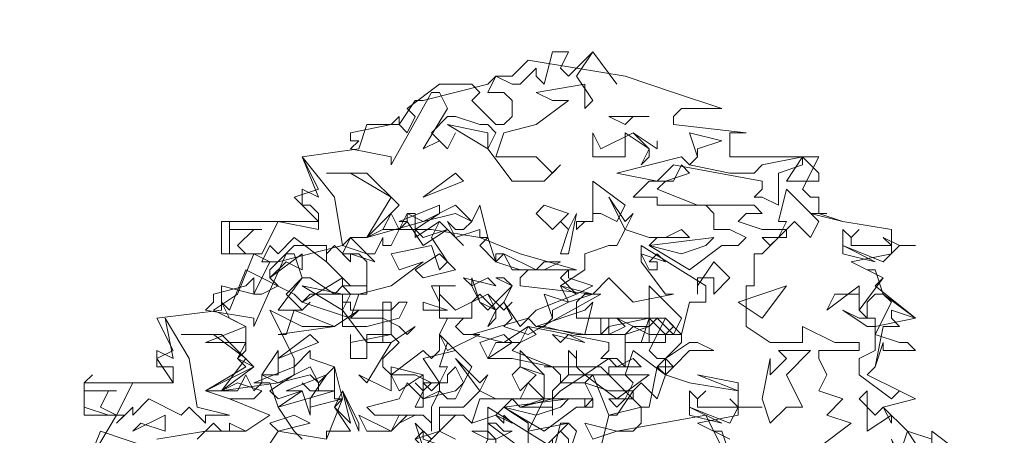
# Model space of a CAD drawing. Header units: millimetres. Extents: x 4234 to 4704, y 1542 to 2004.
# Tile 245 of 256: x 4517.59 to 4529.73, y 1820.65 to 1825.78. Entities that reach past the tile are written whole.
import ezdxf

# ---------------------------------------------------------------- set-up
doc = ezdxf.new("R2010")
doc.units = ezdxf.units.MM
doc.layers.add('BOD', color=40, linetype='Continuous')
doc.layers.add('DIMENSIONS', color=7, linetype='Continuous')

# ---------------------------------------------------------------- blocks, each defined once
blk = doc.blocks.new('A$Cf9015526')
at = {"color": 116, "lineweight": 0, "true_color": 0x136734}
for points in [[(1.5989, 3.5976), (1.6211, 3.5754), (1.6877, 3.642), (1.7544, 3.5532), (1.6877, 3.642), (1.6433, 3.5754), (1.6877, 3.5087), (1.6655, 3.4865), (1.6655, 3.5532), (1.5323, 3.5309), (1.5767, 3.5087), (1.6211, 3.5087), (1.5323, 3.4421), (1.4435, 3.4199), (1.4213, 3.3533), (1.4435, 3.3533), (1.5323, 3.3533), (1.5545, 3.3311), (1.5767, 3.3089), (1.5989, 3.3311), (1.5545, 3.2867), (1.4657, 3.2867), (1.3991, 3.3755), (1.4213, 3.4199), (1.3991, 3.4421), (1.3768, 3.4421), (1.3102, 3.4643), (1.288, 3.4643), (1.2436, 3.4199), (1.288, 3.3755), (1.3102, 3.4199), (1.288, 3.3755), (1.2658, 3.3977), (1.2214, 3.3755), (1.288, 3.4865), (1.2658, 3.5309), (1.2436, 3.5309), (1.1326, 3.3311), (1.1326, 3.3533), (1.0215, 3.3755), (1.0437, 3.3977), (1.0215, 3.3977), (1.0215, 3.4199), (1.1326, 3.4421), (1.1548, 3.4643), (1.1548, 3.4421), (1.177, 3.4199), (1.1992, 3.4643), (1.177, 3.4865), (1.2658, 3.5532), (1.3546, 3.5532), (1.3768, 3.5309), (1.3546, 3.5087), (1.4213, 3.4421), (1.4435, 3.4421), (1.4657, 3.4643), (1.4657, 3.5087), (1.4435, 3.5309), (1.3991, 3.5309), (1.4213, 3.5754), (1.4657, 3.5532), (1.4879, 3.5532), (1.5323, 3.5976), (1.5323, 3.5754), (1.5545, 3.5532), (1.5767, 3.642), (1.6211, 3.642)], [(1.3991, 3.3755), (1.288, 3.4421), (1.3991, 3.4199)], [(1.7988, 3.4643), (1.7766, 3.4421), (1.7322, 3.4643), (1.8432, 3.4643)], [(1.7988, 3.4199), (1.8432, 3.3755), (1.8432, 3.3533), (1.821, 3.3311), (1.8432, 3.3755), (1.7766, 3.4199), (1.7766, 3.3977), (1.7766, 3.3533), (1.6877, 3.3533), (1.6877, 3.4199), (1.71, 3.3755)], [(1.9764, 3.3755), (1.9764, 3.3533), (1.9542, 3.3311), (2.0653, 3.3089), (2.1319, 3.3089), (2.1541, 3.3311), (2.2651, 3.3533), (2.2651, 3.3311), (2.1985, 3.3089), (2.1985, 3.22), (2.1541, 3.2423), (2.1319, 3.2423), (2.1541, 3.2645), (2.1541, 3.2867), (1.9098, 3.3311), (1.8654, 3.2867), (1.7544, 3.3089), (1.932, 3.3533), (1.9542, 3.3311), (1.9764, 3.3533), (1.9542, 3.4199), (2.0431, 3.3977)], [(1.8654, 3.3977), (1.8654, 3.3755), (1.7988, 3.4199), (1.8654, 3.3755)], [(0.9993, 3.109), (1.0659, 3.0868), (1.0882, 3.0646), (1.0215, 3.0868), (1.0215, 3.0646), (0.9771, 3.109), (0.9549, 3.0868), (0.9549, 3.0646), (0.8661, 3.1312), (0.8217, 3.0868), (0.7995, 3.109), (0.7773, 3.0646), (0.7995, 3.0646), (0.755, 3.0868), (0.6884, 3.0868), (0.6884, 3.1756), (0.6884, 3.1534), (0.7773, 3.1534), (0.755, 3.1534), (0.7106, 3.109), (0.7328, 3.0868), (0.7773, 3.0868), (0.8217, 3.1756), (0.9327, 3.1534), (0.9327, 3.1978), (0.9105, 3.22), (0.8883, 3.22), (0.8883, 3.2645), (0.9327, 3.2423), (0.8883, 3.3533), (0.9771, 3.2423)], [(2.3095, 3.2867), (2.2207, 3.2867), (2.2651, 3.3533), (2.3095, 3.3089)], [(1.1548, 3.22), (1.0659, 3.1312), (1.1326, 3.2423), (1.0215, 3.3089), (0.9549, 3.3089), (1.0659, 3.3089)], [(1.2214, 3.2423), (1.3102, 3.3089), (1.3324, 3.2867)], [(1.8876, 3.2867), (1.8654, 3.2645), (1.9764, 3.22), (1.8654, 3.22), (1.8654, 3.2423), (1.7988, 3.2423), (1.8432, 3.2867), (1.9098, 3.2867), (1.932, 3.3311), (1.9542, 3.3089)], [(1.7544, 3.1756), (1.71, 3.1978), (1.6877, 3.1978), (1.6877, 3.1756), (1.6655, 3.1756), (1.6433, 3.1534), (1.6433, 3.1756), (1.6877, 3.1756), (1.6877, 3.22), (1.6877, 3.2867), (1.7766, 3.22)], [(2.2873, 3.1312), (2.2429, 3.1756), (2.2207, 3.1534), (2.2207, 3.1312), (2.1985, 3.1312), (2.1763, 3.109), (2.1541, 3.1312), (2.1985, 3.1312), (2.2207, 3.1756), (2.1985, 3.1756), (2.2207, 3.2645), (2.3095, 3.1756)], [(1.1992, 3.1534), (1.1992, 3.1312), (1.2658, 3.1756), (1.3324, 3.109), (1.2658, 3.1756), (1.2436, 3.1312), (1.288, 3.0646), (1.2658, 3.0424), (1.2436, 3.109), (1.1326, 3.0868), (1.1548, 3.0424), (1.2214, 3.0646), (1.1326, 2.998), (1.0437, 2.9758), (1.0215, 2.9091), (1.1104, 2.9091), (1.1548, 2.8869), (1.177, 2.8647), (1.1992, 2.8869), (1.1326, 2.8425), (1.0659, 2.8425), (0.9993, 2.9314), (1.0215, 2.9758), (0.9993, 2.998), (0.9771, 2.9758), (0.9105, 3.0202), (0.8883, 3.0202), (0.8439, 2.9758), (0.8883, 2.9314), (0.9105, 2.9536), (0.8883, 2.9314), (0.8661, 2.9314), (0.8217, 2.9314), (0.8883, 3.0202), (0.8661, 3.0868), (0.8439, 3.0868), (0.755, 2.8869), (0.755, 2.9091), (0.6218, 2.9314), (0.644, 2.9536), (0.644, 2.9758), (0.7328, 2.998), (0.755, 3.0202), (0.755, 2.9758), (0.7773, 2.9758), (0.8217, 2.998), (0.7995, 3.0202), (0.7995, 3.0424), (0.8661, 3.109), (0.9549, 3.109), (0.9549, 3.0646), (1.0215, 2.998), (1.0437, 2.998), (1.0659, 2.998), (1.0659, 3.0646), (1.0437, 3.0868), (0.9993, 3.0868), (1.0215, 3.1312), (1.0659, 3.0868), (1.0882, 3.0868), (1.1104, 3.1312), (1.1104, 3.109), (1.1326, 3.109), (1.177, 3.1978), (1.1992, 3.1978)], [(1.3768, 3.1312), (1.3768, 3.1534), (1.3102, 3.1312), (1.288, 3.1756), (1.3102, 3.1534), (1.3324, 3.1534), (1.3546, 3.1756), (1.3102, 3.1978), (1.2214, 3.1756), (1.0659, 3.1312), (1.1104, 3.1534), (1.1326, 3.1978), (1.1548, 3.1534), (1.177, 3.1756), (1.177, 3.1978), (1.2214, 3.1756), (1.3102, 3.22), (1.3546, 3.1756), (1.3768, 3.22), (1.3991, 3.1312)], [(1.1992, 3.1534), (1.2214, 3.1312), (1.288, 3.1534), (1.2214, 3.109), (1.177, 3.1756), (1.1548, 3.1756), (1.2658, 3.22), (1.2658, 3.1978)], [(1.5767, 3.1534), (1.5323, 3.1978), (1.5545, 3.22), (1.6211, 3.1978)], [(1.5989, 3.0868), (1.6211, 3.1534), (1.5989, 3.1756), (1.6211, 3.1534), (1.6433, 3.1978), (1.6211, 3.0868)], [(2.3095, 3.1978), (2.3762, 3.1756), (2.3095, 3.1978), (2.2873, 3.1978), (2.3318, 3.1978)], [(2.4206, 3.1534), (2.3984, 3.1312), (2.3984, 3.109), (2.4872, 3.109), (2.5094, 3.109), (2.4872, 3.1312), (2.5316, 3.109), (2.576, 3.109), (2.5316, 3.109), (2.4872, 3.0646), (2.3762, 3.109), (2.3762, 3.1534), (2.3984, 3.1312)], [(1.3768, 3.109), (1.3991, 3.1312), (1.4213, 3.0646)], [(1.932, 3.0868), (1.8432, 3.109), (2.0209, 3.1312), (1.9986, 3.109)], [(2.3762, 3.0868), (2.3762, 3.109), (2.465, 3.0646)], [(0.8439, 3.0646), (0.7995, 3.0202), (0.8883, 3.0868), (0.8883, 3.0424)], [(1.2214, 3.0202), (1.1992, 3.0424), (1.2658, 3.0868), (1.3102, 3.0424)], [(1.4213, 3.0646), (1.4879, 3.0424), (1.4213, 3.0646), (1.4213, 3.0868), (1.4435, 3.0868)], [(1.5545, 3.0646), (1.5989, 3.0646), (1.5545, 3.0424), (1.4657, 3.0424), (1.4435, 3.0868), (1.5323, 3.0424)], [(1.8876, 3.0646), (1.8654, 3.0868), (1.8432, 3.0646), (1.8654, 3.0646), (1.8654, 3.0424), (1.8432, 3.0424), (1.821, 3.0868)], [(2.0209, 2.9758), (2.0209, 3.0202), (1.9986, 3.0202), (1.9764, 3.0202), (1.9764, 2.9758), (1.9764, 2.998), (2.0209, 3.0646), (2.0653, 3.0202)], [(1.6877, 2.998), (1.6433, 2.9758), (1.5989, 3.0202), (1.6211, 3.0424), (1.6211, 3.0202)], [(2.4872, 2.9758), (2.576, 2.9091), (2.5094, 2.9314), (2.5094, 2.9091), (2.5316, 2.8869), (2.4872, 2.8869), (2.465, 2.7759), (2.4428, 2.7537), (2.5316, 2.7093), (2.576, 2.6871), (2.5316, 2.7093), (2.5094, 2.6871), (2.4206, 2.7537), (2.4206, 2.7981), (2.465, 2.8203), (2.465, 2.8647), (2.5094, 2.9536), (2.4872, 2.9758), (2.465, 2.9758), (2.4428, 2.9536), (2.4428, 2.9091), (2.4206, 2.9314), (2.4206, 2.9758), (2.354, 2.9758), (2.3318, 2.9314), (2.4206, 2.998), (2.4206, 2.9536), (2.4206, 2.9314), (2.4872, 3.0202), (2.4428, 3.0424), (2.465, 3.0424)], [(1.3991, 3.0202), (1.3546, 2.998), (1.3324, 3.0202), (1.4213, 2.998)], [(0.9993, 2.9314), (0.8883, 2.998), (0.9993, 2.9758)], [(1.2658, 2.998), (1.2658, 2.9536), (1.2436, 2.998), (1.3102, 2.998)], [(1.6211, 2.9536), (1.5989, 2.998), (1.6877, 2.9758)], [(1.9098, 2.8647), (1.8654, 2.9091), (1.8432, 2.8869), (1.8432, 2.8425), (1.821, 2.8425), (1.7988, 2.8425), (1.7766, 2.8425), (1.8432, 2.8425), (1.8432, 2.9091), (1.8432, 2.998), (1.932, 2.9091)], [(2.0875, 2.9536), (2.2207, 2.998), (2.1541, 2.9091)], [(1.1326, 2.9314), (1.1548, 2.9536), (1.177, 2.9536), (1.1548, 2.9091), (1.0659, 2.8869), (0.9993, 2.8869), (0.9993, 2.9536), (1.0215, 2.9536), (1.0215, 2.9314)], [(1.1548, 2.8425), (1.1104, 2.7981), (1.1104, 2.7759), (1.1326, 2.7537), (1.2214, 2.8203), (1.2436, 2.7981), (1.2658, 2.8203), (1.2658, 2.8647), (1.3102, 2.8203), (1.2214, 2.7981), (1.2658, 2.7315), (1.2658, 2.7093), (1.2214, 2.6871), (1.2214, 2.7093), (1.2436, 2.7315), (1.1992, 2.7537), (1.1326, 2.7537), (1.1326, 2.7093), (1.0437, 2.7537), (1.0659, 2.7315), (1.1326, 2.8425), (1.1104, 2.8425), (1.1104, 2.9536), (1.1326, 2.9536), (1.1326, 2.8647)], [(1.2214, 2.9314), (1.2214, 2.9536), (1.288, 2.9314)], [(1.3991, 2.9758), (1.4213, 2.9314), (1.4213, 2.9091), (1.3991, 2.8869), (1.4213, 2.9314), (1.3768, 2.9758), (1.3546, 2.9536), (1.3546, 2.9091), (1.2658, 2.9091), (1.2658, 2.9758), (1.3102, 2.9314)], [(1.5767, 2.9314), (1.5767, 2.9091), (1.5545, 2.8869), (1.6433, 2.8647), (1.71, 2.8647), (1.7322, 2.8869), (1.8432, 2.9091), (1.8432, 2.8869), (1.7766, 2.8647), (1.7766, 2.7759), (1.7544, 2.7981), (1.71, 2.7981), (1.7322, 2.8203), (1.7322, 2.8425), (1.5101, 2.8869), (1.4435, 2.8425), (1.3546, 2.8647), (1.5101, 2.9091), (1.5323, 2.8869), (1.5545, 2.8869), (1.5767, 2.9091), (1.5545, 2.9758), (1.6211, 2.9536)], [(1.4657, 2.9536), (1.4435, 2.9314), (1.3991, 2.9758), (1.4435, 2.9314)], [(1.5323, 2.8869), (1.6655, 2.9314), (1.6877, 2.9536), (1.6655, 2.8647)], [(0.8217, 2.8647), (0.8439, 2.8647), (0.8661, 2.9314), (0.9771, 2.8869)], [(2.4428, 2.9091), (2.465, 2.9091), (2.465, 2.8869), (2.4428, 2.8869), (2.3762, 2.9314), (2.4206, 2.9091)], [(0.5996, 2.6649), (0.6884, 2.6427), (0.6218, 2.6427), (0.6218, 2.6205), (0.5774, 2.6649), (0.5552, 2.6427), (0.4664, 2.6871), (0.4219, 2.6427), (0.4219, 2.6649), (0.3775, 2.6205), (0.3997, 2.6427), (0.3553, 2.6427), (0.2887, 2.6649), (0.2887, 2.7315), (0.3109, 2.7537), (0.2887, 2.7315), (0.2887, 2.7093), (0.3775, 2.7093), (0.3553, 2.7093), (0.3331, 2.6649), (0.3775, 2.6427), (0.4219, 2.7315), (0.533, 2.7315), (0.533, 2.7537), (0.533, 2.7759), (0.4886, 2.7759), (0.4886, 2.8203), (0.533, 2.7981), (0.5108, 2.9091), (0.5774, 2.7981)], [(1.3546, 2.9091), (1.3324, 2.9091), (1.3102, 2.8869), (1.3324, 2.8647), (1.3768, 2.8647), (1.288, 2.8203), (1.2658, 2.8647), (1.288, 2.9091)], [(1.8876, 2.8425), (1.821, 2.8425), (1.8432, 2.9091), (1.8876, 2.8647)], [(1.4879, 2.8425), (1.4657, 2.8203), (1.5767, 2.7759), (1.4657, 2.7981), (1.3991, 2.7981), (1.4213, 2.8425), (1.4879, 2.8425), (1.5101, 2.8869), (1.5323, 2.8647)], [(0.755, 2.7759), (0.6662, 2.7093), (0.7328, 2.7981), (0.644, 2.8647), (0.5552, 2.8647), (0.6662, 2.8647)], [(0.8217, 2.7981), (0.9105, 2.8647), (0.9327, 2.8425)], [(1.1326, 2.8647), (1.0659, 2.8647), (1.0659, 2.7981), (1.0215, 2.7981), (1.0215, 2.8647), (1.0215, 2.8425)], [(1.3991, 2.7981), (1.3768, 2.8425), (1.4435, 2.8647), (1.4657, 2.8425)], [(1.6211, 2.8647), (1.6655, 2.8425), (1.5767, 2.8647), (1.5989, 2.8425)], [(0.7773, 2.7537), (0.8217, 2.8203), (0.8217, 2.7537)], [(1.3324, 2.7315), (1.3102, 2.7759), (1.288, 2.7537), (1.288, 2.7315), (1.2658, 2.7315), (1.2436, 2.7093), (1.2214, 2.7315), (1.2658, 2.7315), (1.288, 2.7759), (1.2658, 2.7759), (1.288, 2.8425), (1.3546, 2.7759)], [(1.8654, 2.6871), (1.821, 2.7315), (1.7988, 2.7093), (1.7988, 2.6871), (1.7766, 2.6871), (1.7544, 2.6649), (1.7322, 2.6871), (1.7766, 2.6871), (1.7988, 2.7315), (1.7766, 2.7537), (1.7988, 2.8203), (1.8876, 2.7537)], [(2.0209, 2.8203), (1.9542, 2.8203), (1.9098, 2.7759), (1.8876, 2.7981), (1.9542, 2.8425), (1.9764, 2.8425)], [(2.2207, 2.7537), (2.2651, 2.6649), (2.2207, 2.6649), (2.1763, 2.6205), (2.1541, 2.6871), (2.1763, 2.7981), (2.1763, 2.7759), (2.1763, 2.7537), (2.2207, 2.7981), (2.1985, 2.8203), (2.2873, 2.8203)], [(0.9771, 2.6871), (0.9771, 2.7093), (0.9105, 2.7093), (0.8883, 2.7315), (0.9105, 2.7093), (0.9327, 2.7093), (0.9327, 2.7315), (0.9105, 2.7537), (0.8217, 2.7315), (0.6662, 2.7093), (0.7106, 2.7093), (0.7328, 2.7537), (0.755, 2.7093), (0.7773, 2.7315), (0.7773, 2.7537), (0.8217, 2.7315), (0.9105, 2.7759), (0.9327, 2.7315), (0.9771, 2.7759), (0.9993, 2.6871)], [(0.7995, 2.7093), (0.8217, 2.6871), (0.8883, 2.7093), (0.8217, 2.6649), (0.7995, 2.7315), (0.755, 2.7315), (0.8661, 2.7759), (0.8661, 2.7537)], [(1.1548, 2.7093), (1.1326, 2.7537), (1.1326, 2.7759), (1.2214, 2.7537)], [(1.4879, 2.7093), (1.4657, 2.7537), (1.4879, 2.7759), (1.5323, 2.7537)], [(1.8876, 2.7537), (1.9542, 2.7315), (1.8876, 2.7537), (1.8654, 2.7759), (1.9098, 2.7759)], [(0.9105, 2.6871), (0.9105, 2.6649), (0.9993, 2.6871), (0.9105, 2.6649), (0.9105, 2.6427), (0.8883, 2.7093), (0.8439, 2.7093), (0.9549, 2.7537)], [(1.1992, 2.6649), (1.2214, 2.7093), (1.1992, 2.7315), (1.2214, 2.7093), (1.2214, 2.7537), (1.2214, 2.6649)], [(1.7544, 2.6871), (1.6655, 2.7537), (1.5989, 2.7093), (1.5767, 2.6871), (1.5767, 2.6427), (1.5767, 2.6649), (1.4879, 2.6649), (1.5767, 2.6871), (1.5767, 2.7093), (1.6211, 2.7537), (1.8432, 2.7537)], [(2.0875, 2.7093), (1.9764, 2.7537), (2.0875, 2.7315)], [(1.3102, 2.7093), (1.3324, 2.7315), (1.3102, 2.6871), (1.288, 2.6871), (1.2658, 2.7093), (1.2436, 2.6649), (1.2436, 2.5982), (1.2436, 2.6205), (1.2214, 2.6427), (1.1992, 2.6427), (1.1548, 2.6205), (1.1992, 2.6427), (1.0882, 2.6427), (1.0659, 2.6649), (1.1548, 2.6871), (1.177, 2.7315), (1.2214, 2.6871)], [(0.9771, 2.6649), (0.9993, 2.7093), (1.0215, 2.6205)], [(1.0437, 2.5982), (0.9993, 2.7093), (1.0437, 2.6205)], [(1.5323, 2.6427), (1.4435, 2.6649), (1.6211, 2.6871), (1.5989, 2.6649)], [(1.9986, 2.7093), (1.9764, 2.6871), (1.9764, 2.6649), (2.0653, 2.6649), (2.0875, 2.6649), (2.0653, 2.6871), (2.0875, 2.6649), (2.1541, 2.6649), (2.0875, 2.6649), (2.0653, 2.6205), (1.9542, 2.6649), (1.9542, 2.7093), (1.9764, 2.6871)], [(2.465, 2.6427), (2.4872, 2.6649), (2.5094, 2.6205), (2.5094, 2.6427), (2.4428, 2.5982), (2.4428, 2.7093), (2.4206, 2.6871)], [(1.9542, 2.6427), (1.9542, 2.6649), (2.0431, 2.6205)], [(0.4441, 2.6205), (0.4219, 2.5982), (0.5108, 2.6427), (0.5108, 2.5982)], [(0.8217, 2.5982), (0.7995, 2.6205), (0.8661, 2.6427), (0.9105, 2.6205)], [(1.1548, 2.6427), (1.177, 2.6427), (1.1326, 2.5982), (1.0659, 2.5982), (1.0437, 2.6427), (1.1326, 2.5982)], [(1.4657, 2.6205), (1.4435, 2.6427), (1.4435, 2.6205), (1.4213, 2.6427)], [(1.2658, 2.5982), (1.2214, 2.5538), (1.1992, 2.6205), (1.2436, 2.576)], [(1.4435, 2.5982), (1.4657, 2.5982), (1.4213, 2.576), (1.4213, 2.5538), (1.3991, 2.5316), (1.3991, 2.5094), (1.3768, 2.5316), (1.3991, 2.576), (1.3546, 2.5982), (1.3991, 2.5982), (1.4213, 2.576), (1.3991, 2.576), (1.3991, 2.6205), (1.4213, 2.6205)], [(1.6211, 2.5316), (1.6211, 2.576), (1.5989, 2.5982), (1.5767, 2.576), (1.5767, 2.5316), (1.5545, 2.5538), (1.6211, 2.6205), (1.6433, 2.5982)], [(1.6877, 2.576), (1.6655, 2.6205), (1.7544, 2.5982)], [(1.288, 2.5538), (1.2436, 2.5316), (1.1992, 2.576), (1.2214, 2.5982), (1.2214, 2.576)], [(2.5982, 2.5316), (2.6204, 2.5538), (2.6204, 2.5982), (2.7093, 2.5316), (2.6204, 2.465), (2.5982, 2.5094), (2.5316, 2.5094), (2.5094, 2.4872), (2.5316, 2.5094), (2.5094, 2.576), (2.5316, 2.5316), (2.5538, 2.5982)]]:
    blk.add_lwpolyline(points, close=True, dxfattribs=at)
for points in [[(0.4886, 2.576), (0.6218, 2.5982), (0.7328, 2.5982), (0.7995, 2.6427), (0.6884, 2.6871), (0.6218, 2.7093), (0.7328, 2.7759), (0.7106, 2.7981), (0.7328, 2.8203), (0.7328, 2.8425), (0.6218, 2.8425), (0.7328, 2.8869), (0.644, 2.9314), (0.7106, 2.9758), (0.755, 3.0868), (0.6662, 3.0868), (0.6662, 3.1756), (0.9327, 3.1756), (0.8661, 3.2423), (0.9327, 3.2645), (0.8883, 3.3533), (1.0437, 3.3755), (1.0659, 3.4421), (1.1548, 3.4421), (1.1992, 3.5087), (1.2214, 3.5087), (1.3991, 3.5532), (1.4213, 3.5754), (1.4657, 3.5754), (1.5101, 3.6198), (1.6433, 3.5976), (1.7766, 3.5754), (1.9098, 3.5309), (2.0431, 3.4865), (1.932, 3.4865), (1.9098, 3.4643), (1.9098, 3.4421), (2.1097, 3.4199), (2.0875, 3.4199), (2.0653, 3.4199), (2.0653, 3.3533), (2.3095, 3.3533), (2.2651, 3.2645), (2.2873, 3.2423), (2.3095, 3.2423), (2.3095, 3.1978), (2.2873, 3.1978), (2.3762, 3.1756), (2.5094, 3.1534), (2.5094, 3.0868), (2.3984, 3.0646), (2.4872, 3.0202), (2.465, 2.998), (2.576, 2.9091), (2.465, 2.8869), (2.465, 2.8647), (2.5316, 2.8425), (2.5538, 2.8425), (2.576, 2.8203), (2.4872, 2.8203), (2.4872, 2.8425), (2.465, 2.7759), (2.4428, 2.7537), (2.5316, 2.7093), (2.576, 2.6871), (2.4872, 2.6649), (2.5538, 2.5982), (2.6204, 2.576)], [(2.0431, 2.5538), (1.9986, 2.6427), (1.7544, 2.5982), (1.7988, 2.5982), (1.821, 2.6205), (1.821, 2.6649), (1.7322, 2.6427), (1.6877, 2.7537), (1.6211, 2.7537), (1.6211, 2.8203), (1.6433, 2.7981), (1.6433, 2.8203), (1.6433, 2.7981), (1.6433, 2.7759), (1.6655, 2.7537), (1.7322, 2.7981), (1.7544, 2.7759), (1.7988, 2.7981), (1.821, 2.7759), (1.7322, 2.7759), (1.7322, 2.7537), (1.821, 2.6649), (1.8432, 2.6649), (1.8654, 2.7759), (1.932, 2.8425), (1.932, 2.8647), (1.9098, 2.8647), (1.8432, 2.8647), (1.8432, 2.8869), (1.7988, 2.8869), (1.7766, 2.8647), (1.7544, 2.8647), (1.71, 2.8647), (1.71, 2.9091), (1.7322, 2.9091), (1.7322, 2.8647), (1.7766, 2.8869), (1.7544, 2.9091), (1.8432, 2.8647), (1.8876, 2.8647), (1.9098, 2.8869), (1.8876, 2.9091), (1.932, 2.8647), (1.9542, 2.9536), (1.9764, 2.9536), (1.9986, 2.9536), (1.9986, 2.998), (1.821, 3.109), (1.821, 3.0646), (1.8876, 2.9758), (1.9098, 2.9758), (1.7988, 2.9536), (1.7322, 3.0202), (1.6877, 2.9758), (1.71, 2.9758), (1.5101, 2.8647), (1.4435, 2.8869), (1.4657, 2.9091), (1.4435, 2.9536), (1.4213, 2.9314), (1.3768, 2.9536), (1.3546, 2.998), (1.3546, 3.0202), (1.3768, 2.9536), (1.3991, 2.9314), (1.4657, 2.998), (1.4435, 3.0202), (1.4213, 3.0202), (1.4657, 2.998), (1.4435, 2.9536), (1.4879, 2.8869), (1.5323, 2.9314), (1.6433, 2.9758), (1.5989, 2.998), (1.6655, 3.0424), (1.6655, 3.0868), (1.7322, 3.109), (1.7544, 3.109), (1.7766, 3.1534), (1.7322, 3.2423), (1.7766, 3.1756), (1.7988, 3.1978), (1.7766, 3.1534), (1.8432, 3.1312), (1.8876, 3.1312), (1.932, 3.1534), (1.9542, 3.1312), (1.8654, 3.1312), (1.8432, 3.109), (1.9542, 3.0424), (2.0431, 3.109), (2.0875, 3.109), (2.1097, 3.1312), (2.0653, 3.1534), (2.0209, 3.1534), (2.0209, 3.1978), (1.9986, 3.22), (1.9542, 3.22), (2.1319, 3.22), (2.1541, 3.1978), (2.1097, 3.1978), (2.0875, 3.1756), (2.1541, 3.1534), (2.2207, 3.1534), (2.1541, 3.0868), (2.1319, 3.0868), (2.1319, 2.998), (2.1097, 2.998), (2.1097, 2.8869), (2.1763, 2.8425), (2.2651, 2.8425), (2.2651, 2.8869), (2.354, 2.8425), (2.3762, 2.8425), (2.4206, 2.8425), (2.4206, 2.8203), (2.3095, 2.8203), (2.3095, 2.7981), (2.3318, 2.7537), (2.3095, 2.7093), (2.3762, 2.6871), (2.3318, 2.6427), (2.3984, 2.6205), (2.3095, 2.5538)], [(0.3109, 2.5316), (0.3775, 2.6427), (0.2887, 2.6427), (0.2887, 2.7315), (0.533, 2.7315), (0.4886, 2.7981), (0.533, 2.8203), (0.4886, 2.9091), (0.6662, 2.9314), (0.6662, 2.998), (0.755, 2.9758), (0.7995, 3.0646), (0.8217, 3.0646), (0.9993, 3.109), (1.0215, 3.1312), (1.0659, 3.1312), (1.1104, 3.1534), (1.2436, 3.1534), (1.3768, 3.1312), (1.4879, 3.0868), (1.6433, 3.0424), (1.5101, 3.0424), (1.4879, 3.0202), (1.4879, 2.998), (1.6877, 2.9758), (1.6655, 2.9758), (1.6433, 2.9536), (1.6433, 2.9091), (1.8876, 2.9091), (1.8432, 2.8203), (1.8654, 2.7981), (1.8876, 2.7981), (1.8876, 2.7537), (1.9542, 2.7315), (2.0875, 2.7093), (2.0875, 2.6427), (1.9764, 2.6205), (2.0653, 2.576)], [(0.9549, 2.576), (0.9993, 2.6871), (0.9771, 2.6649), (1.0215, 2.5982), (0.9549, 2.5982), (0.9549, 2.576), (0.8217, 2.5982), (0.7773, 2.5316)], [(0.5996, 2.576), (0.644, 2.6205), (0.6662, 2.5982), (0.6884, 2.5982), (0.6884, 2.6205), (0.7328, 2.5982), (0.7995, 2.6427), (0.6884, 2.6871), (0.755, 2.6871), (0.7773, 2.7093), (0.7106, 2.7315), (0.6662, 2.7093), (0.6218, 2.7093), (0.755, 2.7759), (0.7106, 2.7981), (0.7328, 2.8425), (0.7328, 2.8869), (0.6884, 2.9091), (0.6662, 2.9536), (0.6884, 2.9314), (0.7328, 3.0424), (0.8661, 2.9758), (0.8883, 2.9536), (0.9993, 3.0202), (0.9993, 2.998), (1.0659, 2.998), (1.0659, 2.9758), (0.9105, 2.9758), (0.8883, 2.9536), (1.0215, 2.9091), (1.0437, 2.9314), (0.9771, 2.8869), (0.8883, 2.8869), (0.7995, 2.9314), (0.8661, 2.7981), (0.8661, 2.7759), (0.9105, 2.8203), (0.9105, 2.7981), (0.9771, 2.7759), (0.9771, 2.7093), (0.8217, 2.6649), (0.8661, 2.5982), (0.8883, 2.576)], [(1.5101, 2.5538), (1.5101, 2.6205), (1.4435, 2.6649), (1.4213, 2.6427), (1.3546, 2.6205), (1.3324, 2.6427), (1.3102, 2.6427), (1.2658, 2.5982), (1.3102, 2.576), (1.2658, 2.5982), (1.2658, 2.6427), (1.3324, 2.6427), (1.3546, 2.6205), (1.3768, 2.6871), (1.4657, 2.6871), (1.4879, 2.6649), (1.5545, 2.6871), (1.5545, 2.7093), (1.5545, 2.7537), (1.4879, 2.7759), (1.4879, 2.8203), (1.5545, 2.7537), (1.5545, 2.6871), (1.5767, 2.6871), (1.6655, 2.6871), (1.6877, 2.6871), (1.6877, 2.6649), (1.6655, 2.6649), (1.6655, 2.6871), (1.5545, 2.6871), (1.5101, 2.5982), (1.6211, 2.6205), (1.5989, 2.6205), (1.5767, 2.5316)], [(1.5767, 2.5538), (1.3991, 2.6649), (1.3991, 2.6205), (1.4879, 2.5538)], [(1.1992, 2.576), (1.2658, 2.5982), (1.2658, 2.6649), (1.3102, 2.6649), (1.3324, 2.6649), (1.3768, 2.7093), (1.3102, 2.7981), (1.3768, 2.7315), (1.3991, 2.7537), (1.3768, 2.7093), (1.4213, 2.6871), (1.4879, 2.6871), (1.5101, 2.7315), (1.5545, 2.6871), (1.4657, 2.6871), (1.4435, 2.6649), (1.5545, 2.5982), (1.6433, 2.6649), (1.6655, 2.6649), (1.6877, 2.6871), (1.6655, 2.7315), (1.5989, 2.7315), (1.5989, 2.7537), (1.5767, 2.7759), (1.5545, 2.7759), (1.71, 2.7759), (1.7322, 2.7537), (1.6877, 2.7537), (1.6655, 2.7315), (1.7322, 2.7093), (1.7544, 2.7093), (1.7988, 2.7093), (1.7544, 2.6427), (1.7322, 2.6427), (1.71, 2.5538)], [(0.2887, 2.4872), (0.3331, 2.5982), (0.4664, 2.5538)], [(2.0653, 2.576), (2.0209, 2.5982), (2.0431, 2.5982), (2.0653, 2.5316)]]:
    blk.add_lwpolyline(points, dxfattribs=at)

msp = doc.modelspace()

# ---------------------------------------------------------------- hatches: boundary and pattern name
at = {"layer": 'DIMENSIONS'}
h = msp.add_hatch(dxfattribs=at)
h.set_pattern_fill('GRASS', color=256, scale=0.5)
h.set_pattern_definition([(90, (3399.144, -158.445), (-8.980256, 8.980256), [2.38125, -15.57926]), (45, (3399.144, -158.445), (-8.980256, 8.980256), [2.38125, -10.31875]), (135, (3399.144, -158.445), (-8.980256, -8.980256), [2.38125, -10.31875])])
h.paths.add_polyline_path([(4417.642, 1844.325), (4423.295, 1838.251), (4434.997, 1847.63), (4469.633, 1855.411), (4513.149, 1877.657), (4531.91, 1892.866), (4546.887, 1910.457), (4556.576, 1922.748), (4577.553, 1933.381), (4592.745, 1936.647), (4614.987, 1937.27), (4624.025, 1937.27), (4633.352, 1938.711), (4636.398, 1940.231), (4631.843, 1952.387, 0.161807)])
h.paths.add_polyline_path([(4631.843, 1952.387), (4629.875, 1957.638), (4629.402, 1957.362), (4621.324, 1958.355), (4615.855, 1959.613), (4597.306, 1970.684), (4571.563, 1964.436), (4571.563, 1952.35), (4556.657, 1951.293), (4533.205, 1949.701), (4514.014, 1931.759), (4500.094, 1928.388), (4467.514, 1910.265), (4457.649, 1889.768), (4440.095, 1876.858), (4418.61, 1858.458), (4410.164, 1852.361), (4417.642, 1844.325, -0.161807)])
h.paths.add_polyline_path([(4548.079, 1916.6), (4552.857, 1929.938), (4546.693, 1932.146), (4541.915, 1918.808)], flags=24)
h.paths.add_polyline_path([(4503.056, 1883.274), (4507.833, 1896.612), (4501.67, 1898.82), (4496.892, 1885.482)], flags=24)
h.paths.add_polyline_path([(4451.737, 1857.409), (4456.514, 1870.747), (4450.351, 1872.954), (4445.573, 1859.617)], flags=24)
h.paths.add_polyline_path([(4412.993, 1854.337), (4417.077, 1849.949), (4419.339, 1852.055), (4415.256, 1856.442)], flags=24)
h.paths.add_polyline_path([(4596.347, 1950.181), (4601.125, 1963.518), (4594.961, 1965.726), (4590.184, 1952.389)], flags=24)
h.paths.add_polyline_path([(4509.799, 1914.44), (4520.772, 1919.976), (4517.122, 1927.21), (4506.149, 1921.675)], flags=24)
h.paths.add_polyline_path([(4321.655, 1898.427), (4326.034, 1896.392), (4327.337, 1899.195), (4322.958, 1901.23)], flags=9)
h.paths.add_polyline_path([(4333.436, 1891.996), (4338.276, 1888.46), (4340.1, 1890.956), (4335.26, 1894.492)], flags=9)
h.paths.add_polyline_path([(4351.195, 1875.643), (4355.521, 1871.494), (4357.661, 1873.726), (4353.334, 1877.874)], flags=9)
h.paths.add_polyline_path([(4373.922, 1853.781), (4378.272, 1849.657), (4380.399, 1851.901), (4376.049, 1856.024)], flags=9)
h.paths.add_polyline_path([(4389.205, 1846.109), (4392.546, 1849.595), (4390.314, 1851.734), (4386.973, 1848.248)], flags=9)
h.paths.add_polyline_path([(4407.974, 1825.893), (4411.638, 1829.038), (4409.624, 1831.383), (4405.961, 1828.238)], flags=9)
h.paths.add_polyline_path([(4405.697, 1823.188), (4408.835, 1819.518), (4411.185, 1821.527), (4408.046, 1825.197)], flags=9)
h.paths.add_polyline_path([(4412.076, 1813.536), (4414.857, 1808.226), (4417.596, 1809.66), (4414.815, 1814.97)], flags=9)
h.paths.add_polyline_path([(4306.063, 1735.531), (4308.37, 1742.308), (4305.444, 1743.304), (4303.137, 1736.527)], flags=9)
h.paths.add_polyline_path([(4289.124, 1902.077), (4295.062, 1902.894), (4294.64, 1905.956), (4288.702, 1905.139)], flags=9)
h.paths.add_polyline_path([(4305.67, 1902.469), (4311.525, 1901.187), (4312.186, 1904.206), (4306.331, 1905.488)], flags=9)
h.paths.add_polyline_path([(4434.212, 1813.221), (4438.6, 1817.304), (4436.494, 1819.567), (4432.106, 1815.483)], flags=9)
h.paths.add_polyline_path([(4381.102, 1865.727), (4385.185, 1861.34), (4387.448, 1863.446), (4383.365, 1867.833)], flags=9)
h.paths.add_polyline_path([(4421.978, 1821.805), (4426.062, 1817.417), (4428.324, 1819.523), (4424.241, 1823.911)], flags=9)
h.paths.add_polyline_path([(4410.395, 1823.868), (4413.93, 1827.157), (4411.824, 1829.42), (4408.289, 1826.131)], flags=9)
h.paths.add_polyline_path([(4387.391, 1817.486), (4392.169, 1830.823), (4386.005, 1833.031), (4381.227, 1819.694)], flags=9)
h.paths.add_polyline_path([(4347.973, 1750.06), (4352.75, 1763.397), (4346.587, 1765.605), (4341.809, 1752.268)], flags=9)
h.paths.add_polyline_path([(4341.432, 1678.315), (4346.21, 1691.652), (4340.046, 1693.86), (4335.269, 1680.523)], flags=9)
h.paths.add_polyline_path([(4323.367, 1583.702), (4328.145, 1597.039), (4321.981, 1599.247), (4317.204, 1585.909)], flags=9)
h.paths.add_polyline_path([(4335.365, 1700.446), (4339.979, 1713.328), (4330.825, 1716.607), (4326.211, 1703.726)], flags=9)
h.paths.add_polyline_path([(4396.179, 1839.031), (4404.655, 1830.211), (4406.861, 1832.33), (4398.385, 1841.151)], flags=9)
h.paths.add_polyline_path([(4396.433, 1860.296), (4402.629, 1853.776), (4403.712, 1854.806), (4397.517, 1861.325)], flags=9)
h.paths.add_polyline_path([(4349.014, 1900.377), (4363.585, 1891.161), (4365.102, 1893.559), (4350.531, 1902.776)], flags=9)
h.paths.add_polyline_path([(4438.666, 1769.752), (4437.611, 1764.115), (4441.328, 1763.419), (4442.383, 1769.056)], flags=9)
h.paths.add_polyline_path([(4432.339, 1775.082), (4431.592, 1769.395), (4435.341, 1768.902), (4436.089, 1774.588)], flags=9)
h.paths.add_polyline_path([(4446.576, 1765.01), (4445.473, 1759.382), (4449.184, 1758.654), (4450.287, 1764.282)], flags=9)
h.paths.add_polyline_path([(4333.28, 1902.136), (4338.08, 1900.158), (4339.521, 1903.654), (4334.722, 1905.632)], flags=9)
h.paths.add_polyline_path([(4335.517, 1907.037), (4340.858, 1904.947), (4342.235, 1908.469), (4336.895, 1910.559)], flags=9)
h.paths.add_polyline_path([(4338.313, 1912.555), (4343.753, 1910.74), (4344.95, 1914.327), (4339.509, 1916.142)], flags=9)
h.paths.add_polyline_path([(4390.585, 1863.01), (4393.613, 1859.818), (4396.592, 1862.643), (4393.563, 1865.836)], flags=9)
h.paths.add_polyline_path([(4431.119, 1819.228), (4434.15, 1816.033), (4437.129, 1818.858), (4434.097, 1822.054)], flags=9)
h.paths.add_polyline_path([(4421.135, 1830.165), (4424.164, 1826.973), (4427.142, 1829.798), (4424.114, 1832.991)], flags=9)
h.paths.add_polyline_path([(4410.884, 1841.214), (4413.913, 1838.022), (4416.891, 1840.847), (4413.863, 1844.04)], flags=9)
h.paths.add_polyline_path([(4400.588, 1852.195), (4403.617, 1849.002), (4406.596, 1851.828), (4403.567, 1855.02)], flags=9)
h.paths.add_polyline_path([(4378.865, 1874.762), (4381.896, 1871.566), (4384.875, 1874.392), (4381.843, 1877.588)], flags=9)

# ---------------------------------------------------------------- block references
at = {"layer": 'BOD', "xscale": 4.480026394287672, "yscale": 4.480026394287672, "zscale": 4.480026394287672}
msp.add_blockref('A$Cf9015526', (4517.095, 1809.064, 480.917), dxfattribs=at)

doc.saveas('drawing.dxf')
